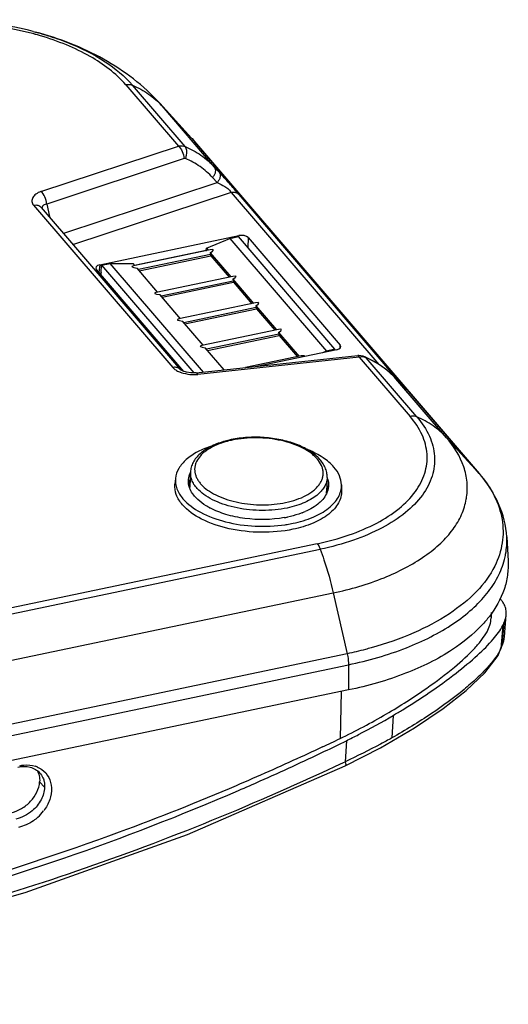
# Model space of a CAD drawing. Header units: inches. Extents: x 0 to 17, y 0 to 11.
# Tile 19 of 24: x 14.7 to 15.4, y 3.3 to 4.7. Entities that reach past the tile are written whole.
import ezdxf

# ---------------------------------------------------------------- set-up
doc = ezdxf.new("R2010")
doc.units = ezdxf.units.IN
doc.header["$LTSCALE"] = 0.935
doc.header["$MEASUREMENT"] = 0
doc.layers.get('0').update_dxf_attribs({"linetype": 'CONTINUOUS'})
doc.layers.add('1', color=7, linetype='CONTINUOUS')

msp = doc.modelspace()

# ---------------------------------------------------------------- linework, layer by layer
at = {"color": 7, "linetype": 'Continuous'}
for p, q in [((14.9436, 4.40996), (14.97734, 4.42423)), ((14.97734, 4.42423), (14.98961, 4.4268)), ((14.97734, 4.42423), (15.11633, 4.26201)), ((15.1286, 4.26459), (14.98961, 4.4268)), ((14.94348, 4.40697), (14.9436, 4.40996)), ((14.9436, 4.40996), (14.94604, 4.40711)), ((14.94898, 4.40773), (14.83863, 4.38459)), ((14.84039, 4.38543), (14.94346, 4.40704)), ((14.94954, 4.40093), (14.84576, 4.37916)), ((14.84708, 4.37763), (14.95011, 4.39923)), ((14.94348, 4.40697), (14.94377, 4.40663)), ((14.94908, 4.40356), (14.97879, 4.36889)), ((14.94908, 4.40356), (14.94954, 4.40093)), ((14.94954, 4.40093), (14.94974, 4.39996)), ((14.94974, 4.39996), (14.95011, 4.39923)), ((14.95011, 4.39923), (14.97652, 4.36841)), ((14.79245, 4.3753), (14.79285, 4.38554)), ((14.79285, 4.38554), (14.80512, 4.38812)), ((14.79285, 4.38554), (14.92579, 4.2304)), ((14.80512, 4.38812), (14.8383, 4.38788)), ((14.93925, 4.23158), (14.80512, 4.38812)), ((14.84074, 4.38503), (14.8383, 4.38788)), ((14.87348, 4.34681), (14.84378, 4.38148)), ((14.79224, 4.37147), (14.7924, 4.37536)), ((14.7924, 4.37536), (14.79243, 4.37537)), ((14.7924, 4.37536), (14.79245, 4.3753)), ((14.98173, 4.36951), (14.87138, 4.34637)), ((14.98229, 4.36271), (14.87851, 4.34095)), ((14.87983, 4.33941), (14.98286, 4.36101)), ((14.98183, 4.36534), (15.01153, 4.33067)), ((14.98183, 4.36534), (14.98229, 4.36271)), ((14.98229, 4.36271), (14.98248, 4.36174)), ((14.98248, 4.36174), (14.98286, 4.36101)), ((14.98286, 4.36101), (15.00926, 4.3302)), ((14.90623, 4.30859), (14.87653, 4.34326)), ((15.01447, 4.33129), (14.90412, 4.30815)), ((15.01504, 4.32449), (14.91126, 4.30273)), ((15.01458, 4.32712), (15.04428, 4.29245)), ((15.01458, 4.32712), (15.01504, 4.32449)), ((14.91257, 4.30119), (15.0156, 4.3228)), ((15.0156, 4.3228), (15.04201, 4.29198)), ((14.93898, 4.27037), (14.90928, 4.30504)), ((15.04722, 4.29307), (14.93687, 4.26993)), ((15.04778, 4.28627), (14.944, 4.26451)), ((14.94532, 4.26297), (15.04835, 4.28458)), ((15.04732, 4.2889), (15.07702, 4.25424)), ((15.04732, 4.2889), (15.04778, 4.28627)), ((15.04778, 4.28627), (15.04797, 4.28531)), ((15.04797, 4.28531), (15.04835, 4.28458)), ((15.04835, 4.28458), (15.07476, 4.25376)), ((14.96945, 4.23481), (14.94202, 4.26682)), ((15.07997, 4.25485), (14.99988, 4.23806)), ((15.11633, 4.26201), (15.11071, 4.25964)), ((15.1286, 4.26459), (15.11633, 4.26201)), ((15.12855, 4.26338), (15.1286, 4.26459)), ((15.35323, 3.88528), (15.35325, 3.87753)), ((15.37249, 3.85061), (15.37505, 3.88257)), ((15.37021, 3.86694), (15.36755, 3.83364)), ((15.37165, 3.86998), (15.36901, 3.8369)), ((15.37212, 3.84732), (15.37252, 3.85093)), ((15.37249, 3.85061), (15.37251, 3.85093)), ((15.13742, 3.77168), (15.13592, 3.7039)), ((15.21258, 3.73738), (15.21048, 3.7049)), ((15.14519, 3.70086), (15.14344, 3.67066)), ((15.14111, 3.66957), (15.14343, 3.67066)), ((15.14111, 3.66957), (15.14344, 3.67066)), ((14.71085, 3.63388), (14.70371, 3.64186))]:
    msp.add_line(p, q, dxfattribs=at)
for points in [[(15.14347, 3.66452), (15.19422, 3.69043), (15.24327, 3.71937), (15.28435, 3.7472), (15.31762, 3.77329), (15.34412, 3.79842), (15.36327, 3.82355), (15.37212, 3.84732)], [(13.52613, 3.32581), (13.7486, 3.32155), (13.97944, 3.33509), (14.21286, 3.36659), (14.4477, 3.41575), (14.68279, 3.48236), (14.91651, 3.56603), (15.14347, 3.66452)]]:
    msp.add_lwpolyline(points, dxfattribs=at)
for centre, radius, start, end in [((15.31473, 3.89513), 0.06223, 333.06207, 336.15604), ((15.33036, 3.85442), 0.04233, 346.67415, 349.32042), ((15.33417, 3.85373), 0.03846, 349.27582, 355.34083), ((15.309, 3.86179), 0.06496, 334.32563, 337.47665), ((13.54055, 7.02066), 3.6805, 295.25247, 295.68767), ((13.62697, 6.7948), 3.44637, 295.55575, 296.13759), ((14.68644, 3.62988), 0.03595, 67.88178, 71.95884), ((14.65823, 3.63819), 0.06406, 311.98915, 323.12119)]:
    msp.add_arc(centre, radius, start, end, dxfattribs=at)
for centre, major_axis, ratio, start_param, end_param in [((14.9337, 4.39941), (0.01992, 0.00827), 0.1409799, -0.7495137, 0.6406541), ((14.85596, 4.38311), (0.01963, -0.0004), 0.1221435, 2.6554626, 4.0456304), ((14.96645, 4.36119), (0.01992, 0.00827), 0.1409799, -0.7495137, 0.6406541), ((14.8887, 4.34489), (0.01963, -0.0004), 0.1221435, 2.6554626, 4.0456304), ((14.9992, 4.32298), (0.01992, 0.00827), 0.1409799, -0.7495137, 0.6406541), ((14.92145, 4.30667), (0.01963, -0.0004), 0.1221435, 2.6554626, 4.0456304), ((15.03194, 4.28476), (0.01992, 0.00827), 0.1409799, -0.7495137, 0.6406541), ((14.9542, 4.26846), (0.01963, -0.0004), 0.1221435, 2.6554626, 4.0456304), ((15.06469, 4.24654), (0.01992, 0.00827), 0.1409799, -0.190023, 0.6406541)]:
    msp.add_ellipse(centre, major_axis=major_axis, ratio=ratio, start_param=start_param, end_param=end_param, dxfattribs=at)
for points, knots in [([(15.01504, 4.32449), (15.01506, 4.32416), (15.01518, 4.32357), (15.01543, 4.323), (15.0156, 4.3228)], [0, 0, 0, 0, 0.5459529, 1, 1, 1, 1]), ([(15.37023, 3.90043), (15.36992, 3.90088), (15.3686, 3.90275), (15.3671, 3.90449), (15.36589, 3.90573)], [0, 0, 0, 0, 0.2413875, 1, 1, 1, 1]), ([(15.37437, 3.89134), (15.37417, 3.89213), (15.37321, 3.89533), (15.37164, 3.89834), (15.37023, 3.90043)], [0, 0, 0, 0, 0.2445052, 1, 1, 1, 1]), ([(15.37505, 3.88257), (15.37511, 3.88332), (15.37524, 3.88626), (15.37489, 3.88922), (15.37437, 3.89134)], [0, 0, 0, 0, 0.2568432, 1, 1, 1, 1]), ([(15.26074, 3.77658), (15.2744, 3.78617), (15.2985, 3.80421), (15.32478, 3.82807), (15.33988, 3.84577), (15.34914, 3.85956), (15.35327, 3.87076), (15.35327, 3.87763)], [0, 0, 0, 0, 0.3570969, 0.6433019, 0.7574345, 0.8531685, 1, 1, 1, 1]), ([(15.37165, 3.86998), (15.37213, 3.87106), (15.37375, 3.8751), (15.3748, 3.8794), (15.37505, 3.88257)], [0, 0, 0, 0, 0.2708782, 1, 1, 1, 1]), ([(15.26437, 3.77029), (15.27745, 3.77922), (15.30125, 3.79639), (15.33223, 3.82193), (15.35522, 3.8446), (15.36658, 3.8598), (15.37021, 3.86694)], [0, 0, 0, 0, 0.3292514, 0.6098206, 0.8334283, 1, 1, 1, 1]), ([(15.36901, 3.8369), (15.36928, 3.83756), (15.37027, 3.84009), (15.37108, 3.8427), (15.37155, 3.84466)], [0, 0, 0, 0, 0.2608495, 1, 1, 1, 1]), ([(15.36755, 3.83365), (15.36535, 3.82904), (15.35943, 3.81944), (15.34766, 3.80528), (15.33236, 3.79007), (15.30607, 3.76715), (15.26563, 3.7376), (15.22997, 3.71582), (15.21049, 3.70489)], [0, 0, 0, 0, 0.0747079, 0.1638308, 0.2688467, 0.3897082, 0.6734964, 1, 1, 1, 1]), ([(15.13592, 3.70389), (15.15863, 3.71481), (15.20124, 3.73745), (15.24193, 3.76337), (15.26074, 3.77658)], [0, 0, 0, 0, 0.5229939, 1, 1, 1, 1]), ([(15.21257, 3.73738), (15.21712, 3.74007), (15.23465, 3.75063), (15.25184, 3.76174), (15.26437, 3.77029)], [0, 0, 0, 0, 0.2584268, 1, 1, 1, 1]), ([(15.14515, 3.70091), (15.151, 3.70379), (15.17383, 3.71528), (15.19619, 3.72768), (15.21257, 3.73738)], [0, 0, 0, 0, 0.2551123, 1, 1, 1, 1]), ([(15.21049, 3.70489), (15.20515, 3.70189), (15.18315, 3.68981), (15.16065, 3.67863), (15.14343, 3.67067)], [0, 0, 0, 0, 0.2439616, 1, 1, 1, 1]), ([(15.11068, 3.69187), (15.1004, 3.68703), (15.05931, 3.66787), (15.01786, 3.64948), (14.98661, 3.63613)], [0, 0, 0, 0, 0.2505817, 1, 1, 1, 1]), ([(14.98999, 3.6293), (15.00036, 3.63379), (15.04186, 3.65196), (15.08301, 3.67093), (15.11369, 3.68561)], [0, 0, 0, 0, 0.2493707, 1, 1, 1, 1]), ([(13.59792, 3.33035), (13.85543, 3.3213), (14.18327, 3.35514), (14.5641, 3.45094), (14.82496, 3.53258), (15.0162, 3.61067), (15.14111, 3.66957)], [0, 0, 0, 0, 0.4853815, 0.6118787, 0.7398524, 1, 1, 1, 1]), ([(14.67253, 3.66291), (14.67827, 3.66412), (14.68727, 3.66424), (14.69774, 3.65998), (14.70194, 3.65657), (14.70369, 3.65464)], [0, 0, 0, 0, 0.5250254, 0.7669889, 1, 1, 1, 1]), ([(14.67503, 3.66492), (14.67697, 3.66533), (14.68445, 3.66647), (14.69227, 3.66579), (14.69758, 3.66406)], [0, 0, 0, 0, 0.262075, 1, 1, 1, 1]), ([(14.69994, 3.65809), (14.70135, 3.65575), (14.70346, 3.65043), (14.70389, 3.64474), (14.70371, 3.64186)], [0, 0, 0, 0, 0.4859407, 1, 1, 1, 1]), ([(14.70678, 3.65947), (14.71087, 3.65657), (14.71792, 3.6485), (14.72178, 3.63249), (14.71893, 3.61528), (14.71316, 3.60467), (14.70948, 3.59975)], [0, 0, 0, 0, 0.2270494, 0.4638106, 0.7217937, 1, 1, 1, 1]), ([(15.14343, 3.67067), (15.14379, 3.66931), (15.14427, 3.66751), (15.1441, 3.66482), (15.14347, 3.66452)], [0, 0, 0, 0, 0.6702668, 1, 1, 1, 1]), ([(14.70369, 3.65464), (14.70566, 3.65248), (14.70783, 3.64908), (14.7092, 3.64539), (14.7095, 3.64444)], [0, 0, 0, 0, 0.7449724, 1, 1, 1, 1]), ([(14.7095, 3.64444), (14.70976, 3.64361), (14.71067, 3.64017), (14.71098, 3.63657), (14.71085, 3.63388)], [0, 0, 0, 0, 0.2444811, 1, 1, 1, 1]), ([(14.98661, 3.63613), (14.93106, 3.6124), (14.71038, 3.5245), (14.48093, 3.45835), (14.30737, 3.42306)], [0, 0, 0, 0, 0.2543334, 1, 1, 1, 1]), ([(14.66215, 3.59707), (14.66749, 3.59821), (14.678, 3.60256), (14.69493, 3.61588), (14.70305, 3.63153), (14.70371, 3.64186)], [0, 0, 0, 0, 0.2546502, 0.5180094, 1, 1, 1, 1]), ([(14.71085, 3.63388), (14.71056, 3.62764), (14.7066, 3.61473), (14.69815, 3.60437), (14.69296, 3.59998)], [0, 0, 0, 0, 0.4790067, 1, 1, 1, 1]), ([(14.30956, 3.41508), (14.36689, 3.42659), (14.59895, 3.47984), (14.82517, 3.55806), (14.98999, 3.6293)], [0, 0, 0, 0, 0.2456475, 1, 1, 1, 1]), ([(14.69296, 3.59998), (14.68953, 3.59709), (14.68215, 3.59216), (14.67381, 3.589), (14.66959, 3.58811)], [0, 0, 0, 0, 0.5096315, 1, 1, 1, 1]), ([(14.70109, 3.59058), (14.69907, 3.58876), (14.69079, 3.58218), (14.68079, 3.57767), (14.67309, 3.57611)], [0, 0, 0, 0, 0.2570245, 1, 1, 1, 1])]:
    msp.add_open_spline(points, degree=3, knots=knots, dxfattribs=at)
msp.add_open_spline([(14.69998, 3.66318), (14.70237, 3.66221), (14.70467, 3.66096), (14.70678, 3.65947)], degree=3, dxfattribs=at)
at = {"layer": '1', "color": 7, "linetype": 'Continuous'}
for p, q in [((14.69426, 4.72223), (14.69765, 4.72134)), ((14.69765, 4.72134), (14.70448, 4.71947)), ((14.69732, 4.71801), (14.69693, 4.7181)), ((14.69732, 4.71801), (14.69694, 4.71812)), ((14.82748, 4.64551), (14.90329, 4.55703)), ((14.91296, 4.55643), (14.83726, 4.64478)), ((14.87641, 4.61886), (14.87641, 4.61886)), ((14.87995, 4.61486), (14.87641, 4.61886)), ((14.87642, 4.61886), (14.92243, 4.56844)), ((14.87995, 4.61486), (14.92655, 4.56378)), ((14.95551, 4.52667), (14.87995, 4.61486)), ((14.92243, 4.56844), (14.923, 4.56781)), ((14.923, 4.56781), (14.92655, 4.56378)), ((14.70557, 4.49168), (14.90329, 4.55703)), ((14.92655, 4.56378), (14.92684, 4.56345)), ((14.92655, 4.56378), (15.33613, 4.08576)), ((15.33619, 4.08571), (14.92684, 4.56345)), ((14.91165, 4.53903), (14.71394, 4.47368)), ((14.96205, 4.51949), (14.95551, 4.52667)), ((14.95918, 4.50446), (14.95264, 4.51164)), ((14.73837, 4.43148), (14.95918, 4.50446)), ((14.97935, 4.49036), (14.75224, 4.4153)), ((14.97935, 4.49036), (15.19156, 4.24269)), ((15.22777, 4.21057), (14.99059, 4.48738)), ((14.69498, 4.47197), (14.89528, 4.23821)), ((14.90671, 4.23501), (14.70641, 4.46878)), ((14.71394, 4.47368), (14.71777, 4.45553)), ((14.79018, 4.38618), (14.99054, 4.4282)), ((14.99052, 4.42574), (14.99054, 4.4282)), ((15.00356, 4.4253), (15.00342, 4.41068)), ((15.00356, 4.4253), (15.13612, 4.27059)), ((14.79018, 4.38618), (14.78886, 4.37543)), ((14.9112, 4.23264), (14.78533, 4.37954)), ((15.13628, 4.26667), (15.13612, 4.27059)), ((14.92907, 4.23049), (15.16149, 4.25534)), ((15.13127, 4.26395), (15.01605, 4.23979)), ((15.16717, 4.25346), (15.16369, 4.25312)), ((15.17051, 4.25318), (15.16717, 4.25346)), ((15.17163, 4.25379), (15.1716, 4.25381)), ((15.17358, 4.25226), (15.17163, 4.25379)), ((15.16369, 4.25312), (14.93127, 4.22827)), ((15.16369, 4.25312), (15.23676, 4.16784)), ((15.17358, 4.25226), (15.17051, 4.25318)), ((15.24654, 4.16711), (15.17358, 4.25226)), ((14.90706, 4.2347), (14.90671, 4.23501)), ((14.92332, 4.22809), (14.92916, 4.2281)), ((15.21626, 4.22234), (15.22337, 4.21457)), ((15.21641, 4.22218), (15.21627, 4.22233)), ((15.21641, 4.22218), (15.22257, 4.21544)), ((15.28923, 4.13719), (15.21641, 4.22218)), ((15.22242, 4.2156), (15.22257, 4.21544)), ((15.22257, 4.21544), (15.22499, 4.2128)), ((15.22499, 4.2128), (15.22575, 4.21198)), ((15.22777, 4.21057), (15.22565, 4.2123)), ((14.96843, 4.13165), (14.96828, 4.13161)), ((15.33582, 4.08611), (15.28923, 4.13719)), ((14.92068, 4.08758), (14.91988, 4.06743)), ((15.33612, 4.08578), (15.33582, 4.08611)), ((15.33583, 4.08612), (15.33607, 4.08575)), ((14.89923, 4.07864), (14.89839, 4.07027)), ((15.11738, 4.07985), (15.11658, 4.0597)), ((15.13805, 4.06925), (15.13824, 4.06084)), ((15.10308, 3.98457), (13.49295, 3.64695)), ((15.37581, 3.99429), (15.3777, 3.95952)), ((13.49737, 3.63887), (15.10749, 3.97649)), ((13.51606, 3.57605), (15.12619, 3.91367)), ((15.12619, 3.91367), (15.1462, 3.82615)), ((15.1462, 3.82615), (13.53608, 3.48853)), ((13.53798, 3.4726), (15.1481, 3.81022)), ((15.1481, 3.81022), (15.14809, 3.77392)), ((15.14809, 3.77392), (13.53797, 3.4363))]:
    msp.add_line(p, q, dxfattribs=at)
for points in [[(15.1716, 4.25381), (15.16938, 4.25462), (15.16296, 4.25544), (15.16149, 4.25534)], [(15.21628, 4.22233), (15.2036, 4.2343), (15.18696, 4.24589), (15.17162, 4.25377)], [(14.92907, 4.23049), (14.92801, 4.23039), (14.92127, 4.2304), (14.91488, 4.23142), (14.91002, 4.23303), (14.9074, 4.23445), (14.90706, 4.2347)], [(15.23005, 4.20743), (15.23005, 4.20743), (15.22978, 4.2077), (15.22923, 4.20827), (15.22844, 4.2091), (15.22745, 4.21015), (15.22626, 4.21143), (15.2249, 4.21291), (15.22337, 4.21457)], [(14.96843, 4.13165), (14.96836, 4.13163), (14.96829, 4.13161)]]:
    msp.add_lwpolyline(points, dxfattribs=at)
for centre, radius, start, end in [((14.58273, 4.30289), 0.43065, 74.62038, 75.07543), ((14.58496, 4.31095), 0.42228, 73.68878, 74.56866), ((14.89942, 4.22874), 0.00961, 40.74392, 58.35898), ((14.92214, 4.27483), 0.04614, 248.4422, 249.02452), ((14.92278, 4.2765), 0.04793, 249.0265, 249.92531), ((14.92657, 4.27246), 0.04444, 273.34515, 276.07531), ((15.00435, 4.01597), 0.11999, 107.05214, 107.31591), ((14.94977, 4.07336), 0.03231, 154.34122, 156.46543), ((14.94597, 4.06631), 0.02809, 164.04291, 173.15881), ((14.94715, 4.06599), 0.0293, 160.91443, 164.06699), ((14.94808, 4.06567), 0.03028, 158.12044, 160.91296), ((15.08742, 4.06802), 0.03213, 17.93859, 21.21363), ((14.94658, 4.06638), 0.02671, 177.75911, 181.71879), ((14.97188, 4.10153), 0.05592, 224.19642, 225.348), ((15.08989, 4.06075), 0.02671, 352.68116, 357.75202), ((15.08919, 4.06037), 0.0294, 10.61893, 15.3564), ((15.09034, 4.06059), 0.02824, 7.04683, 10.60607), ((15.09096, 4.06067), 0.02761, 3.14243, 7.04199), ((15.22695, 4.06497), 0.09215, 349.87325, 351.63581), ((14.99705, 4.1275), 0.10343, 241.59163, 241.99128), ((15.04214, 4.13083), 0.10907, 291.0768, 293.47394), ((15.02802, 4.17812), 0.1585, 280.04662, 281.83375), ((15.02928, 4.20021), 0.19031, 279.23837, 281.82495), ((15.0277, 4.20959), 0.19983, 278.46801, 279.25426)]:
    msp.add_arc(centre, radius, start, end, dxfattribs=at)
for centre, major_axis, ratio, start_param, end_param in [((14.99462, 4.42341), (0.00984, -0.00037), 0.5214209, 0.4494296, 2.0174868), ((14.7943, 4.3814), (0.00986, -0.0004), 0.5191898, 2.023196, 3.5912532), ((15.12715, 4.26873), (0.00986, -0.0004), 0.5191898, 5.1647886, 6.7328459)]:
    msp.add_ellipse(centre, major_axis=major_axis, ratio=ratio, start_param=start_param, end_param=end_param, dxfattribs=at)
for points, knots in [([(14.69425, 4.72222), (14.65953, 4.73115), (14.58791, 4.74113), (14.51572, 4.73709), (14.48034, 4.73107)], [0, 0, 0, 0, 0.4997374, 1, 1, 1, 1]), ([(14.69364, 4.71901), (14.65913, 4.72821), (14.58776, 4.73837), (14.51581, 4.73412), (14.48061, 4.72782)], [0, 0, 0, 0, 0.4996966, 1, 1, 1, 1]), ([(14.87642, 4.61886), (14.86485, 4.63153), (14.83936, 4.65488), (14.78111, 4.69316), (14.7316, 4.71233), (14.69765, 4.72134)], [0, 0, 0, 0, 0.2467932, 0.4945591, 1, 1, 1, 1]), ([(14.82748, 4.64551), (14.81332, 4.66197), (14.78498, 4.68296), (14.74167, 4.70374), (14.71669, 4.7124), (14.70356, 4.71624)], [0, 0, 0, 0, 0.4518283, 0.715437, 1, 1, 1, 1]), ([(14.70448, 4.71947), (14.70787, 4.71851), (14.72107, 4.71461), (14.73408, 4.71007), (14.7436, 4.70629)], [0, 0, 0, 0, 0.2556435, 1, 1, 1, 1]), ([(14.7436, 4.70629), (14.76249, 4.69879), (14.79643, 4.68208), (14.82601, 4.65791), (14.83726, 4.64478)], [0, 0, 0, 0, 0.5404053, 1, 1, 1, 1]), ([(14.82748, 4.64551), (14.82833, 4.64568), (14.83159, 4.64611), (14.83502, 4.64571), (14.83726, 4.64477)], [0, 0, 0, 0, 0.2641255, 1, 1, 1, 1]), ([(14.83726, 4.64478), (14.84539, 4.64134), (14.86085, 4.63287), (14.87412, 4.62125), (14.87995, 4.61486)], [0, 0, 0, 0, 0.5054057, 1, 1, 1, 1]), ([(14.90329, 4.55703), (14.90413, 4.55722), (14.90735, 4.55775), (14.91075, 4.55736), (14.91296, 4.55643)], [0, 0, 0, 0, 0.2659029, 1, 1, 1, 1]), ([(14.90329, 4.55703), (14.90578, 4.55508), (14.90957, 4.54918), (14.9114, 4.54259), (14.91165, 4.53903)], [0, 0, 0, 0, 0.4697033, 1, 1, 1, 1]), ([(14.9135, 4.53901), (14.91418, 4.54055), (14.91605, 4.54607), (14.91582, 4.55326), (14.91296, 4.55643)], [0, 0, 0, 0, 0.2827009, 1, 1, 1, 1]), ([(14.91296, 4.55643), (14.921, 4.55318), (14.93645, 4.54479), (14.94962, 4.53314), (14.95551, 4.52667)], [0, 0, 0, 0, 0.497689, 1, 1, 1, 1]), ([(14.9135, 4.53901), (14.91307, 4.53918), (14.91241, 4.53923), (14.91181, 4.53908), (14.91165, 4.53903)], [0, 0, 0, 0, 0.7340069, 1, 1, 1, 1]), ([(14.95264, 4.51164), (14.94721, 4.5176), (14.9351, 4.52832), (14.92088, 4.53603), (14.9135, 4.53901)], [0, 0, 0, 0, 0.502983, 1, 1, 1, 1]), ([(14.95264, 4.51164), (14.95366, 4.51289), (14.9554, 4.51553), (14.95745, 4.52051), (14.957, 4.52493), (14.95551, 4.52667)], [0, 0, 0, 0, 0.297503, 0.5779871, 1, 1, 1, 1]), ([(14.96205, 4.51949), (14.96274, 4.51868), (14.96375, 4.51644), (14.96357, 4.51248), (14.96198, 4.5083), (14.96021, 4.50569), (14.95918, 4.50446)], [0, 0, 0, 0, 0.1927441, 0.428171, 0.7061183, 1, 1, 1, 1]), ([(14.99059, 4.48738), (14.98601, 4.49273), (14.9765, 4.50344), (14.96695, 4.51411), (14.96205, 4.51949)], [0, 0, 0, 0, 0.491806, 1, 1, 1, 1]), ([(14.95918, 4.50446), (14.96295, 4.50287), (14.96876, 4.50007), (14.97493, 4.4957), (14.97786, 4.49265), (14.979, 4.4911), (14.97935, 4.49036)], [0, 0, 0, 0, 0.4915097, 0.7722182, 0.9012188, 1, 1, 1, 1]), ([(14.70557, 4.49168), (14.70295, 4.49081), (14.6984, 4.48859), (14.69357, 4.48351), (14.69189, 4.4773), (14.69368, 4.47348), (14.69498, 4.47197)], [0, 0, 0, 0, 0.3129846, 0.56196, 0.7743826, 1, 1, 1, 1]), ([(14.71394, 4.47368), (14.71368, 4.47724), (14.71186, 4.48383), (14.70806, 4.48973), (14.70557, 4.49168)], [0, 0, 0, 0, 0.5302967, 1, 1, 1, 1]), ([(14.97935, 4.49036), (14.98142, 4.49079), (14.98559, 4.49089), (14.98931, 4.48878), (14.99059, 4.48738)], [0, 0, 0, 0, 0.5273431, 1, 1, 1, 1]), ([(14.69498, 4.47197), (14.69705, 4.47241), (14.70131, 4.47251), (14.70511, 4.47029), (14.70641, 4.46878)], [0, 0, 0, 0, 0.5143414, 1, 1, 1, 1]), ([(14.71394, 4.47368), (14.71228, 4.47339), (14.70936, 4.47255), (14.70742, 4.46995), (14.7072, 4.46873)], [0, 0, 0, 0, 0.5733003, 1, 1, 1, 1]), ([(15.16149, 4.25533), (15.1619, 4.25538), (15.16292, 4.25465), (15.1634, 4.25371), (15.16369, 4.25312)], [0, 0, 0, 0, 0.3821785, 1, 1, 1, 1]), ([(15.21641, 4.22218), (15.21355, 4.2253), (15.20099, 4.23755), (15.18574, 4.24689), (15.17358, 4.25226)], [0, 0, 0, 0, 0.2413696, 1, 1, 1, 1]), ([(14.90446, 4.23693), (14.90314, 4.23774), (14.90004, 4.23874), (14.89684, 4.23854), (14.89528, 4.23821)], [0, 0, 0, 0, 0.4927341, 1, 1, 1, 1]), ([(14.89528, 4.23821), (14.89646, 4.23683), (14.89965, 4.2344), (14.90321, 4.2327), (14.90519, 4.23192)], [0, 0, 0, 0, 0.4603057, 1, 1, 1, 1]), ([(14.90633, 4.23149), (14.90763, 4.23101), (14.91314, 4.22926), (14.91892, 4.22832), (14.92332, 4.22809)], [0, 0, 0, 0, 0.2384302, 1, 1, 1, 1]), ([(14.93127, 4.22827), (14.93098, 4.22887), (14.9305, 4.2298), (14.92948, 4.23053), (14.92907, 4.23049)], [0, 0, 0, 0, 0.6178215, 1, 1, 1, 1]), ([(15.22575, 4.21198), (15.22637, 4.21131), (15.22748, 4.21011), (15.2288, 4.20873), (15.22966, 4.20783), (15.23013, 4.20736), (15.23053, 4.20695), (15.23074, 4.2068), (15.23095, 4.20655), (15.23098, 4.20673), (15.23076, 4.2069), (15.23053, 4.2073), (15.23006, 4.20784), (15.22915, 4.20897), (15.22835, 4.20989), (15.22777, 4.21057)], [0, 0, 0, 0, 0.2169852, 0.3882432, 0.4558433, 0.5108662, 0.5527847, 0.5808687, 0.5944404, 0.5982547, 0.6173526, 0.654298, 0.7104556, 0.7867611, 1, 1, 1, 1]), ([(15.24653, 4.16711), (15.24581, 4.16741), (15.24266, 4.16839), (15.23923, 4.16833), (15.23676, 4.16784)], [0, 0, 0, 0, 0.2363275, 1, 1, 1, 1]), ([(15.10308, 3.98457), (15.11861, 3.98784), (15.14798, 3.99572), (15.18788, 4.01258), (15.22053, 4.03338), (15.24474, 4.05762), (15.25938, 4.08483), (15.26298, 4.11396), (15.25509, 4.14289), (15.24363, 4.15978), (15.23676, 4.16784)], [0, 0, 0, 0, 0.1696036, 0.3240576, 0.4611395, 0.5808459, 0.6864657, 0.7852115, 0.8868404, 1, 1, 1, 1]), ([(15.24654, 4.16711), (15.2537, 4.15875), (15.26559, 4.14116), (15.27381, 4.11108), (15.27007, 4.08077), (15.25485, 4.05248), (15.22966, 4.02727), (15.1957, 4.00562), (15.1542, 3.9881), (15.12365, 3.97988), (15.10749, 3.97649)], [0, 0, 0, 0, 0.1131548, 0.21478, 0.3135178, 0.4191312, 0.5388363, 0.675919, 0.830389, 1, 1, 1, 1]), ([(15.28923, 4.13719), (15.2834, 4.14358), (15.27013, 4.1552), (15.25467, 4.16367), (15.24654, 4.16711)], [0, 0, 0, 0, 0.4945932, 1, 1, 1, 1]), ([(14.96828, 4.13161), (14.96493, 4.13062), (14.95848, 4.12841), (14.94944, 4.12434), (14.94139, 4.11962), (14.93445, 4.11428), (14.92874, 4.10835), (14.92438, 4.10186), (14.92155, 4.09489), (14.92077, 4.09), (14.92068, 4.08758)], [0, 0, 0, 0, 0.1521407, 0.2958472, 0.4307028, 0.5568716, 0.6751835, 0.787118, 0.8946655, 1, 1, 1, 1]), ([(14.96864, 4.13053), (14.96403, 4.12909), (14.95543, 4.12583), (14.94567, 4.12035), (14.93921, 4.11533), (14.93404, 4.11032), (14.93005, 4.1047), (14.92769, 4.09868), (14.92677, 4.09417), (14.92668, 4.08962), (14.92742, 4.08505), (14.92897, 4.08054), (14.93132, 4.07611), (14.93443, 4.0718), (14.93972, 4.06609), (14.9482, 4.05952), (14.96044, 4.05291), (14.97467, 4.04751), (14.99041, 4.04353), (15.00713, 4.04107), (15.02426, 4.04024), (15.04122, 4.04106), (15.05232, 4.04273), (15.0577, 4.04386)], [0, 0, 0, 0, 0.0677291, 0.1285744, 0.1563178, 0.1823083, 0.2295377, 0.2514426, 0.2726835, 0.2937321, 0.3150794, 0.3371866, 0.3604447, 0.3851537, 0.4115185, 0.4695376, 0.5346672, 0.6061142, 0.6825035, 0.7620832, 0.8428832, 0.9228516, 1, 1, 1, 1]), ([(14.97934, 4.1344), (14.97841, 4.1342), (14.97474, 4.1334), (14.97111, 4.13245), (14.96843, 4.13165)], [0, 0, 0, 0, 0.2539789, 1, 1, 1, 1]), ([(14.98075, 4.13366), (14.97976, 4.13345), (14.97586, 4.13259), (14.97201, 4.13156), (14.96916, 4.13069)], [0, 0, 0, 0, 0.2549504, 1, 1, 1, 1]), ([(15.11738, 4.07985), (15.11747, 4.0823), (15.11707, 4.08728), (15.11474, 4.09453), (15.11083, 4.1014), (15.1055, 4.10781), (15.09888, 4.1137), (15.09109, 4.11906), (15.08223, 4.12384), (15.06888, 4.12951), (15.05038, 4.13473), (15.02684, 4.13794), (15.00285, 4.13806), (14.987, 4.13601), (14.97934, 4.1344)], [0, 0, 0, 0, 0.0446557, 0.0902656, 0.1377749, 0.1880366, 0.2416833, 0.2990593, 0.360221, 0.4249727, 0.5633822, 0.7095329, 0.85722, 1, 1, 1, 1]), ([(15.0577, 4.04386), (15.063, 4.04497), (15.07302, 4.04767), (15.08663, 4.05341), (15.09622, 4.05952), (15.1023, 4.06505), (15.10592, 4.06931), (15.10871, 4.07376), (15.11064, 4.07837), (15.11166, 4.08311), (15.11178, 4.0879), (15.11098, 4.09269), (15.10866, 4.09919), (15.10453, 4.10533), (15.09911, 4.11088), (15.09227, 4.11652), (15.08188, 4.1228), (15.06748, 4.12882), (15.05127, 4.13335), (15.03387, 4.13621), (15.01591, 4.13729), (14.99808, 4.13657), (14.98641, 4.13484), (14.98075, 4.13366)], [0, 0, 0, 0, 0.0717958, 0.1371814, 0.1952104, 0.2214646, 0.2459891, 0.2690072, 0.2908511, 0.311957, 0.3328365, 0.3540265, 0.3760297, 0.4239298, 0.4504712, 0.4788749, 0.5412346, 0.6104944, 0.6853031, 0.763822, 0.8439281, 0.9233822, 1, 1, 1, 1]), ([(15.31811, 4.05157), (15.31917, 4.05875), (15.31955, 4.07359), (15.31287, 4.10407), (15.29982, 4.12482), (15.28923, 4.13719)], [0, 0, 0, 0, 0.2345268, 0.4738934, 1, 1, 1, 1]), ([(14.95214, 4.1256), (14.94489, 4.12329), (14.93162, 4.11795), (14.91489, 4.10698), (14.90335, 4.09389), (14.89973, 4.08356), (14.89923, 4.07864)], [0, 0, 0, 0, 0.306971, 0.5735258, 0.8005326, 1, 1, 1, 1]), ([(15.12723, 4.09475), (15.12273, 4.1), (15.11104, 4.10974), (15.09762, 4.11662), (15.09016, 4.11974)], [0, 0, 0, 0, 0.4611602, 1, 1, 1, 1]), ([(14.91772, 4.07425), (14.9177, 4.07526), (14.91783, 4.07937), (14.91892, 4.08342), (14.92015, 4.08626)], [0, 0, 0, 0, 0.2470769, 1, 1, 1, 1]), ([(14.93178, 4.06254), (14.92997, 4.06441), (14.92673, 4.06825), (14.92309, 4.07454), (14.92096, 4.08102), (14.92059, 4.08544), (14.92068, 4.08758)], [0, 0, 0, 0, 0.2775665, 0.5327804, 0.771017, 1, 1, 1, 1]), ([(15.13805, 4.06926), (15.13795, 4.07369), (15.13573, 4.08307), (15.13044, 4.09099), (15.12723, 4.09475)], [0, 0, 0, 0, 0.4725341, 1, 1, 1, 1]), ([(15.37581, 3.99423), (15.37492, 4.01056), (15.36635, 4.04406), (15.34741, 4.07259), (15.33611, 4.08577)], [0, 0, 0, 0, 0.485042, 1, 1, 1, 1]), ([(15.33613, 4.08576), (15.34459, 4.07583), (15.35891, 4.05516), (15.37084, 4.02044), (15.37113, 3.98506), (15.36377, 3.96286), (15.3586, 3.95244)], [0, 0, 0, 0, 0.2728835, 0.5199786, 0.7565528, 1, 1, 1, 1]), ([(14.9091, 4.04068), (14.90542, 4.04498), (14.89946, 4.05421), (14.89788, 4.06524), (14.89839, 4.07027)], [0, 0, 0, 0, 0.5284096, 1, 1, 1, 1]), ([(14.89923, 4.07864), (14.89873, 4.07363), (14.9003, 4.06264), (14.90623, 4.05346), (14.9099, 4.04918)], [0, 0, 0, 0, 0.4715947, 1, 1, 1, 1]), ([(14.91877, 4.06721), (14.91861, 4.06779), (14.91804, 4.0701), (14.91776, 4.07247), (14.91772, 4.07425)], [0, 0, 0, 0, 0.2538234, 1, 1, 1, 1]), ([(15.06828, 4.01394), (15.07813, 4.016), (15.09614, 4.0213), (15.11605, 4.0322), (15.12766, 4.04291), (15.13373, 4.05124), (15.13739, 4.06011), (15.13812, 4.06627), (15.13805, 4.06926)], [0, 0, 0, 0, 0.3154919, 0.5854549, 0.7023693, 0.8083404, 0.9061415, 1, 1, 1, 1]), ([(15.11738, 4.07985), (15.11729, 4.07773), (15.11659, 4.07339), (15.114, 4.06714), (15.10993, 4.06119), (15.10645, 4.05764), (15.10452, 4.05593)], [0, 0, 0, 0, 0.229241, 0.4676105, 0.7227479, 1, 1, 1, 1]), ([(15.11799, 4.07792), (15.1183, 4.07697), (15.11932, 4.0732), (15.11957, 4.06922), (15.11928, 4.06633)], [0, 0, 0, 0, 0.2558875, 1, 1, 1, 1]), ([(14.92415, 4.0562), (14.92353, 4.05708), (14.92129, 4.06051), (14.91959, 4.0643), (14.91877, 4.06721)], [0, 0, 0, 0, 0.2626511, 1, 1, 1, 1]), ([(14.93142, 4.04802), (14.93072, 4.04866), (14.92809, 4.0512), (14.9257, 4.054), (14.92415, 4.0562)], [0, 0, 0, 0, 0.2612963, 1, 1, 1, 1]), ([(15.05995, 4.03595), (15.0542, 4.03475), (15.04235, 4.03297), (15.02422, 4.0321), (15.00592, 4.03301), (14.98806, 4.03566), (14.97128, 4.03995), (14.95612, 4.04574), (14.94311, 4.05284), (14.93571, 4.05865), (14.93258, 4.06175)], [0, 0, 0, 0, 0.1312602, 0.2673256, 0.4047809, 0.5401055, 0.6699228, 0.7912349, 0.9017025, 1, 1, 1, 1]), ([(15.10452, 4.05593), (15.10185, 4.05356), (15.09574, 4.04912), (15.08522, 4.04364), (15.07314, 4.03913), (15.06447, 4.0369), (15.05995, 4.03595)], [0, 0, 0, 0, 0.216975, 0.4571238, 0.7190935, 1, 1, 1, 1]), ([(15.13824, 4.06085), (15.1383, 4.05785), (15.13757, 4.05166), (15.13389, 4.04276), (15.1278, 4.03439), (15.11614, 4.02363), (15.09615, 4.01268), (15.07806, 4.00736), (15.06817, 4.00529)], [0, 0, 0, 0, 0.0938585, 0.1916596, 0.2976307, 0.4145451, 0.6845081, 1, 1, 1, 1]), ([(15.1176, 4.0592), (15.11725, 4.05825), (15.11555, 4.05432), (15.11309, 4.05073), (15.11097, 4.04827)], [0, 0, 0, 0, 0.238816, 1, 1, 1, 1]), ([(15.11928, 4.06633), (15.11909, 4.06451), (15.1186, 4.0621), (15.11782, 4.05979), (15.1176, 4.0592)], [0, 0, 0, 0, 0.7460077, 1, 1, 1, 1]), ([(14.9099, 4.04918), (14.91678, 4.04115), (14.93649, 4.02724), (14.97236, 4.01446), (15.0139, 4.00856), (15.04286, 4.00982), (15.05713, 4.01194)], [0, 0, 0, 0, 0.2021538, 0.4494771, 0.7240143, 1, 1, 1, 1]), ([(14.94785, 4.03653), (14.94628, 4.03738), (14.94048, 4.04071), (14.93503, 4.04468), (14.93142, 4.04802)], [0, 0, 0, 0, 0.2660063, 1, 1, 1, 1]), ([(15.11097, 4.04827), (15.10946, 4.04651), (15.10212, 4.03921), (15.09293, 4.03398), (15.08558, 4.03078)], [0, 0, 0, 0, 0.2240374, 1, 1, 1, 1]), ([(15.12619, 3.91367), (15.15109, 3.9189), (15.19705, 3.93229), (15.24866, 3.95861), (15.2807, 3.98419), (15.29878, 4.00428), (15.3115, 4.02581), (15.3163, 4.04118), (15.31766, 4.04877)], [0, 0, 0, 0, 0.3094443, 0.5793204, 0.6980427, 0.806405, 0.9061478, 1, 1, 1, 1]), ([(15.06817, 4.00529), (15.05323, 4.00216), (15.02232, 3.99945), (14.97745, 4.00436), (14.93824, 4.01722), (14.91654, 4.032), (14.9091, 4.04068)], [0, 0, 0, 0, 0.2711658, 0.5467798, 0.7969544, 1, 1, 1, 1]), ([(15.05567, 4.02205), (15.03705, 4.01875), (15.00831, 4.01838), (14.97245, 4.02578), (14.95589, 4.03225), (14.94848, 4.03619)], [0, 0, 0, 0, 0.5174775, 0.7704688, 1, 1, 1, 1]), ([(15.08136, 4.02906), (15.07974, 4.02843), (15.07293, 4.02598), (15.06591, 4.02412), (15.06053, 4.02299)], [0, 0, 0, 0, 0.2404723, 1, 1, 1, 1]), ([(15.10308, 3.98457), (15.1035, 3.98406), (15.10531, 3.98157), (15.10664, 3.97875), (15.10749, 3.97648)], [0, 0, 0, 0, 0.2142458, 1, 1, 1, 1]), ([(15.37251, 3.96162), (15.3732, 3.96429), (15.37556, 3.97499), (15.37626, 3.98606), (15.37582, 3.99424)], [0, 0, 0, 0, 0.2522097, 1, 1, 1, 1]), ([(15.10749, 3.97649), (15.10935, 3.97151), (15.11664, 3.9509), (15.1225, 3.9298), (15.12619, 3.91367)], [0, 0, 0, 0, 0.2431567, 1, 1, 1, 1]), ([(15.1481, 3.81022), (15.17646, 3.81617), (15.22903, 3.83114), (15.28841, 3.86054), (15.32587, 3.88923), (15.34752, 3.91173), (15.3635, 3.93576), (15.37028, 3.95303), (15.37251, 3.96162)], [0, 0, 0, 0, 0.3070084, 0.5765991, 0.6960201, 0.8053834, 0.9059611, 1, 1, 1, 1]), ([(15.3777, 3.95951), (15.37807, 3.95268), (15.37749, 3.93882), (15.37082, 3.91095), (15.35986, 3.89163), (15.35089, 3.87992)], [0, 0, 0, 0, 0.2397094, 0.4827119, 1, 1, 1, 1]), ([(15.3586, 3.95244), (15.35199, 3.93912), (15.33265, 3.91306), (15.29218, 3.881), (15.2406, 3.85391), (15.20172, 3.84044), (15.18091, 3.83463)], [0, 0, 0, 0, 0.2039931, 0.4374106, 0.7034917, 1, 1, 1, 1]), ([(15.35089, 3.87992), (15.3475, 3.8755), (15.33196, 3.85725), (15.31301, 3.84208), (15.29766, 3.832)], [0, 0, 0, 0, 0.2326183, 1, 1, 1, 1]), ([(15.18091, 3.83463), (15.17808, 3.83384), (15.16658, 3.83073), (15.15498, 3.828), (15.1462, 3.82615)], [0, 0, 0, 0, 0.246579, 1, 1, 1, 1]), ([(15.29766, 3.832), (15.27662, 3.81818), (15.22792, 3.79446), (15.17602, 3.77978), (15.14809, 3.77392)], [0, 0, 0, 0, 0.4686, 1, 1, 1, 1]), ([(15.1462, 3.82615), (15.1465, 3.8248), (15.14754, 3.81956), (15.1481, 3.8142), (15.1481, 3.81022)], [0, 0, 0, 0, 0.257518, 1, 1, 1, 1])]:
    msp.add_open_spline(points, degree=3, knots=knots, dxfattribs=at)

doc.saveas('drawing.dxf')
